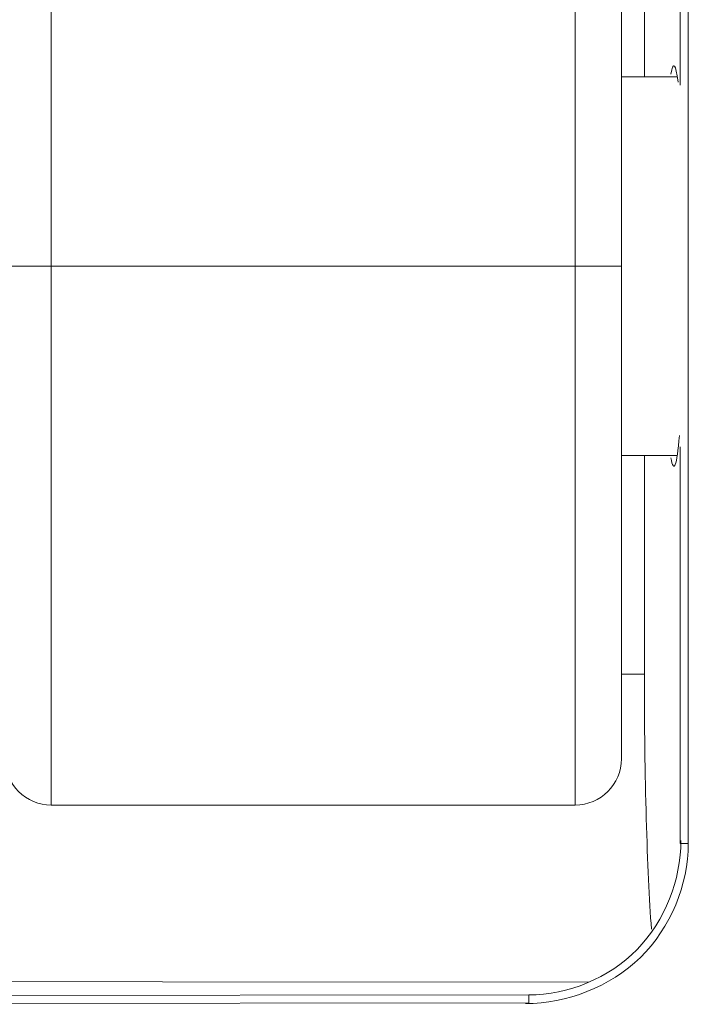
# Model space of a CAD drawing. Header units: centimetres. Extents: x -30 to 30, y -78 to 83.
# Tile 8 of 86: x -27.041 to -26.735, y -3.81 to -3.358. Entities that reach past the tile are written whole.
import ezdxf

# ---------------------------------------------------------------- set-up
doc = ezdxf.new("R2010")
doc.units = ezdxf.units.CM
doc.header["$MEASUREMENT"] = 0
doc.layers.add('LAYER_19952', color=7, linetype='Continuous')

msp = doc.modelspace()

# ---------------------------------------------------------------- linework, layer by layer
at = {"layer": 'LAYER_19952', "lineweight": 9}
for points in [[(-26.7383, -3.38804), (-26.7383, -3.38804), (-26.7383, -2.5342), (-26.7383, -2.5342)], [(-26.73464, -2.5342), (-26.73464, -2.5342), (-26.73464, -3.73622), (-26.73464, -3.73622)], [(-27.02693, -2.60844), (-27.02693, -2.60844), (-27.02693, -3.71854), (-27.02693, -3.71854)], [(-26.75478, -2.61189), (-26.75478, -2.61189), (-26.75478, -3.38414), (-26.75478, -3.38414)], [(-26.78653, -3.71854), (-26.78653, -3.71854), (-26.78653, -3.19434), (-26.78653, -3.19434)], [(-26.76532, -3.19434), (-26.76532, -3.19434), (-26.76532, -3.69733), (-26.76532, -3.69733)], [(-26.73935, -3.38667), (-26.74039, -3.37808), (-26.74156, -3.3768), (-26.74265, -3.38305)], [(-26.73993, -3.38414), (-26.73993, -3.38414), (-26.76532, -3.38414), (-26.76532, -3.38414)], [(-27.04814, -3.47107), (-27.04814, -3.47107), (-26.76532, -3.47107), (-26.76532, -3.47107)], [(-26.74265, -3.55907), (-26.74131, -3.56675), (-26.73987, -3.56302), (-26.73869, -3.54885)], [(-26.7383, -3.73622), (-26.7383, -3.73622), (-26.7383, -3.55409), (-26.7383, -3.55409)], [(-26.73993, -3.558), (-26.73993, -3.558), (-26.76532, -3.558), (-26.76532, -3.558)], [(-26.75478, -3.558), (-26.75478, -3.558), (-26.75478, -3.65853), (-26.75478, -3.65853)], [(-26.76532, -3.65852), (-26.76532, -3.65852), (-26.75478, -3.65853), (-26.75478, -3.65853)], [(-26.75478, -3.65853), (-26.75478, -3.70536), (-26.75357, -3.74915), (-26.75153, -3.77548)], [(-26.78653, -3.71854), (-26.77481, -3.71854), (-26.76532, -3.70905), (-26.76532, -3.69733)], [(-27.02693, -3.71854), (-27.02693, -3.71854), (-26.78653, -3.71854), (-26.78653, -3.71854)], [(-26.7383, -3.73622), (-26.7383, -3.73622), (-26.73464, -3.73622), (-26.73464, -3.73622)], [(-27.36738, -3.79948), (-27.36738, -3.79948), (-26.78021, -3.79984), (-26.78021, -3.79984)], [(-27.33804, -3.80638), (-27.33804, -3.80638), (-26.80774, -3.80574), (-26.80774, -3.80574)], [(-26.80774, -3.80941), (-26.80774, -3.80941), (-26.80774, -3.80574), (-26.80774, -3.80574)], [(-26.80774, -3.80941), (-26.80774, -3.80941), (-27.33804, -3.81005), (-27.33804, -3.81005)]]:
    msp.add_open_spline(points, degree=3, dxfattribs=at)
for points in [[(-27.04814, -3.69733), (-27.04814, -3.70295), (-27.04591, -3.70835), (-27.04193, -3.71233), (-27.03795, -3.71631), (-27.03255, -3.71854), (-27.02693, -3.71854)], [(-26.80934, -3.80973), (-26.79041, -3.80971), (-26.77058, -3.80218), (-26.75664, -3.78852), (-26.74271, -3.77488), (-26.73464, -3.75513), (-26.73464, -3.73622)], [(-26.73804, -3.73488), (-26.73804, -3.75285), (-26.74521, -3.77164), (-26.75817, -3.78487), (-26.7711, -3.79807), (-26.78981, -3.80572), (-26.80774, -3.80574)]]:
    msp.add_open_spline(points, degree=3, knots=[0, 0, 0, 0, 0.5, 0.5, 0.5, 1, 1, 1, 1], dxfattribs=at)

doc.saveas('drawing.dxf')
